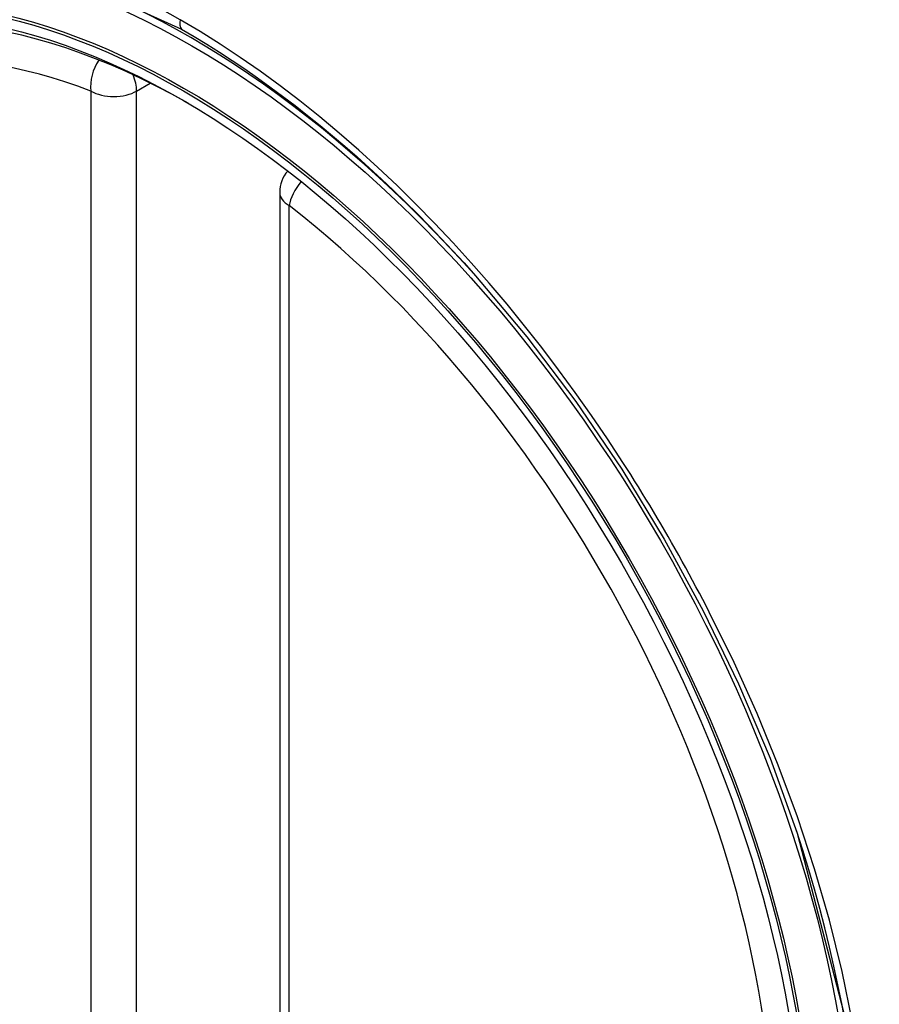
# Model space of a CAD drawing. Header units: inches. Extents: x 532.4 to 626.5, y 208.9 to 290.2.
# Tile 55 of 122: x 571.499 to 571.813, y 259.826 to 260.185. Entities that reach past the tile are written whole.
import ezdxf

# ---------------------------------------------------------------- set-up
doc = ezdxf.new("R2010")
doc.units = ezdxf.units.IN
doc.header["$MEASUREMENT"] = 0
doc.layers.add('Visible Edges(ANSI)', color=7, linetype='Continuous', lineweight=25)
doc.layers.add('Visible Tangent Edges(ANSI)', color=7, linetype='Continuous', lineweight=25)

msp = doc.modelspace()

# ---------------------------------------------------------------- linework, layer by layer
at = {"layer": 'Visible Edges(ANSI)'}
msp.add_line((571.5937913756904, 260.1219966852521), (571.5937913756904, 259.6373234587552), dxfattribs=at)
at = {"layer": 'Visible Edges(ANSI)', "flags": 128}
msp.add_lwpolyline([(571.6653096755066, 260.0915400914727), (571.6840214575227, 260.0692635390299), (571.7018701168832, 260.0456492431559), (571.718654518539, 260.0209583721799), (571.7342029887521, 259.9954686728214), (571.7484641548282, 259.9692926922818), (571.7613569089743, 259.9425866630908), (571.7728107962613, 259.915485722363), (571.782759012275, 259.8881118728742)], dxfattribs=at)
at = {"layer": 'Visible Edges(ANSI)'}
msp.add_arc((571.6056023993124, 260.1219966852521), 0.0118110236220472, 138.7604623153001, 180, dxfattribs=at)
msp.add_ellipse((571.5621041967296, 259.89633556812), major_axis=(0.1574803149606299, -0.27276390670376), ratio=0.5773502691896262, start_param=2.363976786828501, end_param=7.060801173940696, dxfattribs=at)
msp.add_ellipse((571.558624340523, 259.8943264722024), major_axis=(-0.1599409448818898, 0.2770258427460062), ratio=0.5773502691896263, dxfattribs=at)
at = {"layer": 'Visible Tangent Edges(ANSI)'}
for p, q in [((571.5248697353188, 260.1589640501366), (571.5248697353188, 259.6742908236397)), ((571.5415730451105, 260.1589640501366), (571.5465636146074, 260.161845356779)), ((571.5415730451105, 259.6742908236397), (571.5415730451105, 260.1589640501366)), ((571.5972507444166, 259.6325016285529), (571.5972507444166, 260.1171748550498))]:
    msp.add_line(p, q, dxfattribs=at)
at = {"layer": 'Visible Tangent Edges(ANSI)', "flags": 128}
for points in [[(571.5048776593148, 260.2056091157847), (571.5579983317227, 260.181559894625)], [(571.782750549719, 259.8881329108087), (571.8004812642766, 259.8196387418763), (571.8070178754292, 259.7544858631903), (571.8020905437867, 259.6958380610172), (571.7858258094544, 259.6462017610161), (571.7592001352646, 259.6080568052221), (571.7234055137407, 259.5831780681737), (571.6800545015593, 259.5726245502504), (571.6309145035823, 259.5768235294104), (571.5783641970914, 259.5955737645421), (571.5248164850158, 259.6280744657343), (571.4728338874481, 259.6727458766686), (571.4246997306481, 259.7276717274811), (571.3828461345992, 259.7900373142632), (571.3492262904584, 259.8571197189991), (571.3250924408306, 259.9261914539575), (571.3116464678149, 259.9937804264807), (571.3094980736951, 260.0568514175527), (571.3187512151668, 260.1122771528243), (571.3390381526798, 260.157733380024), (571.3693015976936, 260.1909395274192)], [(571.5574977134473, 260.1850091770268), (571.5501893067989, 260.1891029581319)], [(571.7191200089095, 260.0233931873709), (571.7134537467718, 260.0320159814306), (571.7076473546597, 260.040532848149), (571.7017087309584, 260.0489333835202), (571.6956456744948, 260.0572071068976), (571.6894660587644, 260.0653436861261), (571.68317771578, 260.0733326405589), (571.6767885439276, 260.0811636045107), (571.6703063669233, 260.0888261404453), (571.6637384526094, 260.0963108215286), (571.6570849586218, 260.1036199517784), (571.6503482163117, 260.1107518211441), (571.643532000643, 260.1177020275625), (571.6366402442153, 260.1244663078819), (571.629676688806, 260.1310402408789), (571.6226452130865, 260.1374195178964), (571.6155496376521, 260.143599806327), (571.6083937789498, 260.1495767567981), (571.6011852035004, 260.1553424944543), (571.5939401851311, 260.1608829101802), (571.586668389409, 260.1661921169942), (571.5793790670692, 260.1712647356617), (571.572081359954, 260.1760953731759), (571.5647845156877, 260.1806786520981), (571.5574977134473, 260.1850091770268)], [(571.5579983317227, 260.181559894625), (571.5625994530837, 260.1788540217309), (571.5672062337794, 260.1760460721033), (571.5718163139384, 260.1731373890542), (571.57642733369, 260.1701293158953), (571.5810369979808, 260.1670232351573), (571.585642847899, 260.1638204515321), (571.5902426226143, 260.1605223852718), (571.5948338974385, 260.1571303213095), (571.5994143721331, 260.1536456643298), (571.6039816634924, 260.150069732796), (571.6085328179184, 260.1464045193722), (571.613062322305, 260.1426551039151), (571.6175684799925, 260.1388233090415), (571.6220502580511, 260.1349101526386), (571.6265066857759, 260.13091673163), (571.6309367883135, 260.1268441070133), (571.6353395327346, 260.1226933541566), (571.639713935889, 260.1184655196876), (571.6440590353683, 260.1141617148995), (571.6483737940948, 260.109782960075), (571.65265722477, 260.1053303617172), (571.6569083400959, 260.1008049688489), (571.6611261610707, 260.096207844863), (571.6653096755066, 260.0915400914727)], [(571.7506472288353, 259.9687864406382), (571.7494458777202, 259.9711144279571), (571.7482345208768, 259.973438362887), (571.7470132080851, 259.9757581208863), (571.7457819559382, 259.9780736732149), (571.744540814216, 259.9803849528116), (571.7432898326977, 259.9826918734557), (571.742029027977, 259.9849943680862), (571.7407583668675, 259.9872923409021), (571.7394779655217, 259.9895857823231), (571.7381878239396, 259.9918745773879), (571.7368879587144, 259.9941586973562), (571.7355784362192, 259.9964380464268), (571.7342592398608, 259.9987125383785), (571.7329304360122, 260.0009821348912), (571.73159200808, 260.0032467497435), (571.7302440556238, 260.0055063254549), (571.7288865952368, 260.0077608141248), (571.7275196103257, 260.0100101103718), (571.7261431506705, 260.012254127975), (571.7247572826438, 260.0144928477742), (571.7233619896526, 260.0167262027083), (571.7219573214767, 260.0189540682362), (571.7205433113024, 260.0211764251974), (571.7191200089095, 260.0233931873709)], [(571.8029444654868, 259.8190736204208), (571.7991227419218, 259.8375965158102), (571.7944838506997, 259.8563075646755), (571.7890427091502, 259.875148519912), (571.7828142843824, 259.8940611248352), (571.7758182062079, 259.9129767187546), (571.7681064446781, 259.9317702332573), (571.7597083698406, 259.9503867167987), (571.7506472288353, 259.9687864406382)]]:
    msp.add_lwpolyline(points, dxfattribs=at)
at = {"layer": 'Visible Tangent Edges(ANSI)'}
for centre, major_axis, ratio, start_param, end_param in [((571.5611104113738, 259.8957618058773), (-0.1731810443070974, 0.2999583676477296), 0.5773502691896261, 5.055269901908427, 10.65269335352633), ((571.5610602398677, 259.8957328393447), (-0.1505905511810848, 0.2608304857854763), 0.5773502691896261, 5.668550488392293, 8.468616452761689), ((571.5607822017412, 260.185578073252), (-0.0024606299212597, -0.0042619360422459), 0.5773502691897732, 5.161112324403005, 6.141288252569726), ((571.5332213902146, 260.1637858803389), (-0.004178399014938, -0.0110472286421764), 0.6670647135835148, 4.356432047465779, 5.396522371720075), ((571.5332213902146, 260.1637858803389), (0.0059055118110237, -0.0102286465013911), 0.577350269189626, 0.7853981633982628, 1.348991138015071), ((571.5332213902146, 260.1637858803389), (-0.0118110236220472, 6e-16), 0.5773502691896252, 0.7853981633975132, 2.356194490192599), ((571.6056023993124, 260.1219966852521), (0.0072436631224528, 0.0093289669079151), 0.4708410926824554, 1.514964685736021, 2.428163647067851), ((571.6056023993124, 260.1219966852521), (-0.0118110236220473, -1e-16), 0.5773502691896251, 0, 0.78539816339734), ((571.5610602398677, 259.8957328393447), (0.1505905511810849, -0.2608304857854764), 0.5773502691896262, 5.668550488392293, 8.468616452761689)]:
    msp.add_ellipse(centre, major_axis=major_axis, ratio=ratio, start_param=start_param, end_param=end_param, dxfattribs=at)
for centre, major_axis, ratio in [((571.5617024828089, 259.8961036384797), (0.1711078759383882, -0.296367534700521), 0.5773502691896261), ((571.5587282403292, 259.8943864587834), (-0.1626954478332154, 0.2817967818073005), 0.5773502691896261), ((571.558624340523, 259.8943264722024), (0.1620986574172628, -0.2807631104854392), 0.5773502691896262)]:
    msp.add_ellipse(centre, major_axis=major_axis, ratio=ratio, dxfattribs=at)

doc.saveas('drawing.dxf')
